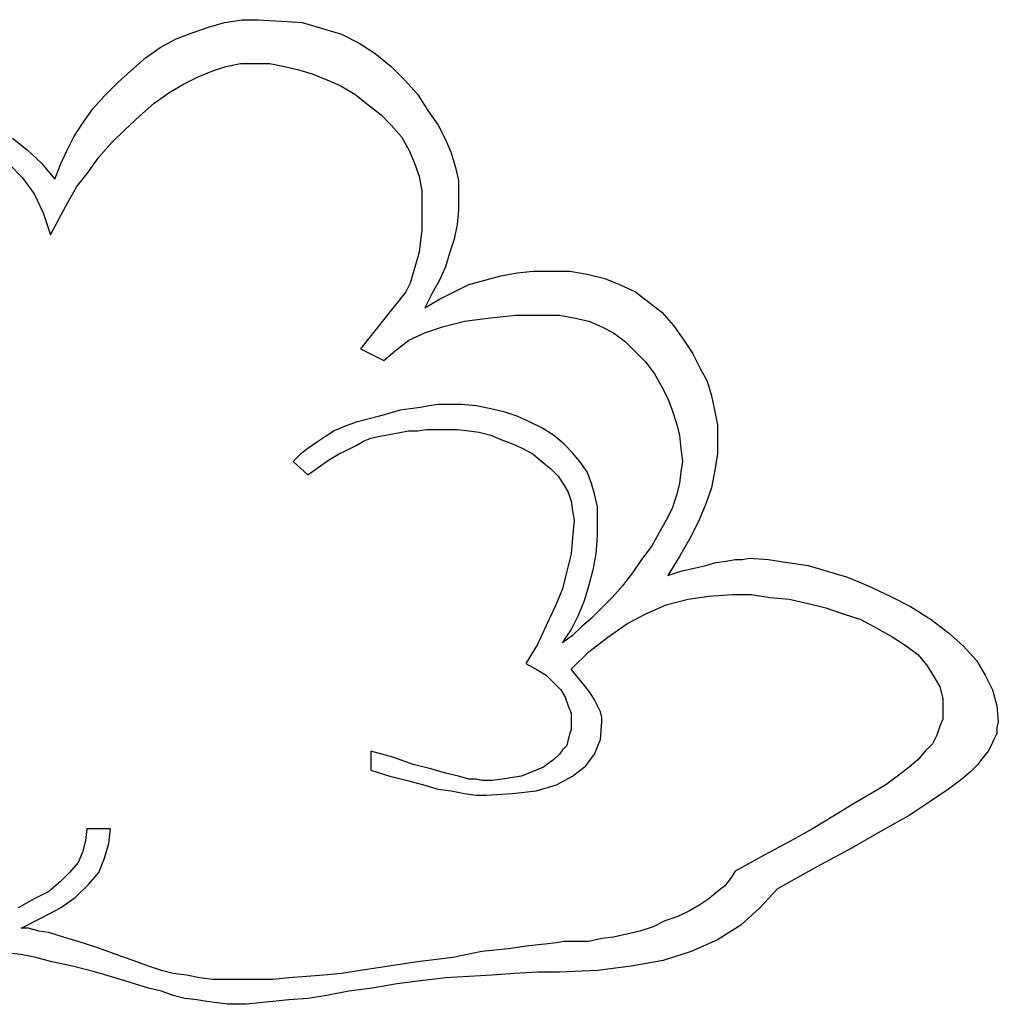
# Model space of a CAD drawing. Extents: x 0.3 to 25.6, y -0.6 to 1.9.
# Tile 14 of 20: x 16.6 to 17.9, y 0.5 to 1.8. Entities that reach past the tile are written whole.
import ezdxf

# ---------------------------------------------------------------- set-up
doc = ezdxf.new("R2010")
doc.units = 0

msp = doc.modelspace()

# ---------------------------------------------------------------- linework, layer by layer
at = {"color": 0}
for p, q in [((16.86523, 1.757813, 0.5), (16.88672, 1.763672, 0.5)), ((16.88672, 1.763672, 0.5), (16.91016, 1.767578, 0.5)), ((16.91016, 1.767578, 0.5), (16.93164, 1.767578, 0.5)), ((16.93164, 1.767578, 0.5), (16.96289, 1.765625, 0.5)), ((16.96289, 1.765625, 0.5), (16.99023, 1.763672, 0.5)), ((16.99023, 1.763672, 0.5), (17.01758, 1.755859, 0.5)), ((16.82227, 1.742188, 0.5), (16.84375, 1.75, 0.5)), ((16.84375, 1.75, 0.5), (16.86523, 1.757813, 0.5)), ((17.01758, 1.755859, 0.5), (17.04297, 1.748047, 0.5)), ((16.80078, 1.730469, 0.5), (16.82227, 1.742188, 0.5)), ((17.04297, 1.748047, 0.5), (17.06641, 1.736328, 0.5)), ((17.06641, 1.736328, 0.5), (17.08789, 1.722656, 0.5)), ((16.78125, 1.716797, 0.5), (16.80078, 1.730469, 0.5)), ((17.08789, 1.722656, 0.5), (17.10938, 1.705078, 0.5)), ((16.76172, 1.699219, 0.5), (16.78125, 1.716797, 0.5)), ((16.88867, 1.705078, 0.5), (16.9082, 1.708984, 0.5)), ((16.9082, 1.708984, 0.5), (16.92773, 1.708984, 0.5)), ((16.92773, 1.708984, 0.5), (16.94727, 1.708984, 0.5)), ((16.94727, 1.708984, 0.5), (16.9668, 1.705078, 0.5)), ((16.74414, 1.683594, 0.5), (16.76172, 1.699219, 0.5)), ((16.85156, 1.691406, 0.5), (16.87109, 1.699219, 0.5)), ((16.87109, 1.699219, 0.5), (16.88867, 1.705078, 0.5)), ((16.9668, 1.705078, 0.5), (16.98438, 1.701172, 0.5)), ((16.98438, 1.701172, 0.5), (17.00391, 1.695313, 0.5)), ((17.10938, 1.705078, 0.5), (17.12695, 1.6875, 0.5)), ((16.72656, 1.666016, 0.5), (16.74414, 1.683594, 0.5)), ((16.83203, 1.681641, 0.5), (16.85156, 1.691406, 0.5)), ((17.00391, 1.695313, 0.5), (17.02344, 1.6875, 0.5)), ((17.02344, 1.6875, 0.5), (17.04102, 1.679688, 0.5)), ((17.12695, 1.6875, 0.5), (17.14453, 1.667969, 0.5)), ((16.79297, 1.65625, 0.5), (16.8125, 1.669922, 0.5)), ((16.8125, 1.669922, 0.5), (16.83203, 1.681641, 0.5)), ((17.04102, 1.679688, 0.5), (17.06055, 1.667969, 0.5)), ((16.71094, 1.648438, 0.5), (16.72656, 1.666016, 0.5)), ((16.77344, 1.638672, 0.5), (16.79297, 1.65625, 0.5)), ((17.06055, 1.667969, 0.5), (17.07813, 1.654297, 0.5)), ((17.14453, 1.667969, 0.5), (17.1582, 1.646484, 0.5)), ((16.69727, 1.628906, 0.5), (16.71094, 1.648438, 0.5)), ((17.07813, 1.654297, 0.5), (17.0957, 1.640625, 0.5)), ((17.1582, 1.646484, 0.5), (17.17188, 1.626953, 0.5)), ((16.75391, 1.621094, 0.5), (16.77344, 1.638672, 0.5)), ((17.0957, 1.640625, 0.5), (17.10938, 1.626953, 0.5)), ((16.68555, 1.611328, 0.5), (16.69727, 1.628906, 0.5)), ((16.73633, 1.603516, 0.5), (16.75391, 1.621094, 0.5)), ((17.10938, 1.626953, 0.5), (17.12305, 1.611328, 0.5)), ((17.17188, 1.626953, 0.5), (17.18164, 1.607422, 0.5)), ((16.60352, 1.609375, 0.5), (16.62305, 1.59375, 0.5)), ((16.67578, 1.591797, 0.5), (16.68555, 1.611328, 0.5)), ((17.12305, 1.611328, 0.5), (17.13281, 1.59375, 0.5)), ((17.18164, 1.607422, 0.5), (17.18945, 1.589844, 0.5)), ((16.62305, 1.59375, 0.5), (16.64258, 1.576172, 0.5)), ((16.66797, 1.574219, 0.5), (16.67578, 1.591797, 0.5)), ((16.71875, 1.583984, 0.5), (16.73633, 1.603516, 0.5)), ((17.13281, 1.59375, 0.5), (17.14063, 1.576172, 0.5)), ((16.70508, 1.564453, 0.5), (16.71875, 1.583984, 0.5)), ((17.18945, 1.589844, 0.5), (17.19531, 1.570313, 0.5)), ((16.59961, 1.574219, 0.5), (16.61719, 1.556641, 0.5)), ((16.64258, 1.576172, 0.5), (16.66016, 1.554688, 0.5)), ((16.66016, 1.554688, 0.5), (16.66797, 1.574219, 0.5)), ((16.68945, 1.544922, 0.5), (16.70508, 1.564453, 0.5)), ((17.14063, 1.576172, 0.5), (17.14648, 1.558594, 0.5)), ((17.19531, 1.570313, 0.5), (17.19922, 1.552734, 0.5)), ((16.61719, 1.556641, 0.5), (16.63281, 1.535156, 0.5)), ((17.14648, 1.558594, 0.5), (17.15039, 1.539063, 0.5)), ((17.19922, 1.552734, 0.5), (17.19922, 1.533203, 0.5)), ((16.67773, 1.523438, 0.5), (16.68945, 1.544922, 0.5)), ((17.15039, 1.539063, 0.5), (17.15039, 1.519531, 0.5)), ((16.63281, 1.535156, 0.5), (16.64453, 1.509766, 0.5)), ((17.19922, 1.533203, 0.5), (17.19922, 1.513672, 0.5)), ((16.66602, 1.501953, 0.5), (16.67773, 1.523438, 0.5)), ((17.15039, 1.519531, 0.5), (17.15039, 1.501953, 0.5)), ((17.19922, 1.513672, 0.5), (17.19727, 1.494141, 0.5)), ((16.64453, 1.509766, 0.5), (16.6543, 1.480469, 0.5)), ((16.6543, 1.480469, 0.5), (16.66602, 1.501953, 0.5)), ((17.15039, 1.501953, 0.5), (17.15039, 1.486328, 0.5)), ((17.15039, 1.486328, 0.5), (17.14844, 1.472656, 0.5)), ((17.19727, 1.494141, 0.5), (17.19336, 1.474609, 0.5)), ((17.14844, 1.472656, 0.5), (17.14648, 1.457031, 0.5)), ((17.19336, 1.474609, 0.5), (17.1875, 1.457031, 0.5)), ((17.14648, 1.457031, 0.5), (17.14258, 1.443359, 0.5)), ((17.1875, 1.457031, 0.5), (17.18164, 1.4375, 0.5)), ((17.14258, 1.443359, 0.5), (17.13867, 1.429688, 0.5)), ((17.18164, 1.4375, 0.5), (17.17383, 1.419922, 0.5)), ((17.13867, 1.429688, 0.5), (17.13477, 1.416016, 0.5)), ((17.17383, 1.419922, 0.5), (17.16406, 1.402344, 0.5)), ((17.21289, 1.414063, 0.5), (17.23438, 1.419922, 0.5)), ((17.23438, 1.419922, 0.5), (17.25586, 1.425781, 0.5)), ((17.25586, 1.425781, 0.5), (17.27734, 1.429688, 0.5)), ((17.27734, 1.429688, 0.5), (17.29883, 1.431641, 0.5)), ((17.29883, 1.431641, 0.5), (17.32227, 1.431641, 0.5)), ((17.32227, 1.431641, 0.5), (17.34766, 1.431641, 0.5)), ((17.34766, 1.431641, 0.5), (17.37109, 1.427734, 0.5)), ((17.37109, 1.427734, 0.5), (17.39453, 1.421875, 0.5)), ((17.39453, 1.421875, 0.5), (17.41406, 1.414063, 0.5)), ((17.13477, 1.416016, 0.5), (17.12891, 1.404297, 0.5)), ((17.19336, 1.404297, 0.5), (17.21289, 1.414063, 0.5)), ((17.41406, 1.414063, 0.5), (17.43555, 1.404297, 0.5)), ((17.12891, 1.404297, 0.5), (17.06836, 1.328125, 0.5)), ((17.16406, 1.402344, 0.5), (17.1543, 1.382813, 0.5)), ((17.1543, 1.382813, 0.5), (17.17383, 1.394531, 0.5)), ((17.17383, 1.394531, 0.5), (17.19336, 1.404297, 0.5)), ((17.43555, 1.404297, 0.5), (17.45313, 1.390625, 0.5)), ((17.45313, 1.390625, 0.5), (17.4707, 1.376953, 0.5)), ((17.20703, 1.365234, 0.5), (17.23828, 1.369141, 0.5)), ((17.23828, 1.369141, 0.5), (17.27539, 1.373047, 0.5)), ((17.27539, 1.373047, 0.5), (17.31445, 1.373047, 0.5)), ((17.31445, 1.373047, 0.5), (17.33398, 1.373047, 0.5)), ((17.33398, 1.373047, 0.5), (17.35547, 1.369141, 0.5)), ((17.35547, 1.369141, 0.5), (17.37305, 1.365234, 0.5)), ((17.4707, 1.376953, 0.5), (17.48633, 1.359375, 0.5)), ((17.1543, 1.349609, 0.5), (17.17773, 1.357422, 0.5)), ((17.17773, 1.357422, 0.5), (17.20703, 1.365234, 0.5)), ((17.37305, 1.365234, 0.5), (17.39063, 1.357422, 0.5)), ((17.39063, 1.357422, 0.5), (17.40625, 1.349609, 0.5)), ((17.48633, 1.359375, 0.5), (17.5, 1.339844, 0.5)), ((17.13281, 1.339844, 0.5), (17.1543, 1.349609, 0.5)), ((17.40625, 1.349609, 0.5), (17.42188, 1.337891, 0.5)), ((17.06836, 1.328125, 0.5), (17.09961, 1.3125, 0.5)), ((17.11523, 1.326172, 0.5), (17.13281, 1.339844, 0.5)), ((17.42188, 1.337891, 0.5), (17.43555, 1.324219, 0.5)), ((17.5, 1.339844, 0.5), (17.51172, 1.322266, 0.5)), ((17.09961, 1.3125, 0.5), (17.11523, 1.326172, 0.5)), ((17.43555, 1.324219, 0.5), (17.44922, 1.310547, 0.5)), ((17.51172, 1.322266, 0.5), (17.52148, 1.302734, 0.5)), ((17.44922, 1.310547, 0.5), (17.46094, 1.294922, 0.5)), ((17.52148, 1.302734, 0.5), (17.53125, 1.285156, 0.5)), ((17.46094, 1.294922, 0.5), (17.4707, 1.277344, 0.5)), ((17.4707, 1.277344, 0.5), (17.47852, 1.261719, 0.5)), ((17.53125, 1.285156, 0.5), (17.53711, 1.265625, 0.5)), ((17.53711, 1.265625, 0.5), (17.54102, 1.246094, 0.5)), ((17.14844, 1.25, 0.5), (17.13477, 1.248047, 0.5)), ((17.16016, 1.251953, 0.5), (17.14844, 1.25, 0.5)), ((17.17188, 1.253906, 0.5), (17.16016, 1.251953, 0.5)), ((17.18164, 1.253906, 0.5), (17.17188, 1.253906, 0.5)), ((17.20313, 1.253906, 0.5), (17.18164, 1.253906, 0.5)), ((17.22266, 1.251953, 0.5), (17.20313, 1.253906, 0.5)), ((17.24219, 1.248047, 0.5), (17.22266, 1.251953, 0.5)), ((17.47852, 1.261719, 0.5), (17.48438, 1.246094, 0.5)), ((17.09375, 1.238281, 0.5), (17.07813, 1.234375, 0.5)), ((17.10742, 1.242188, 0.5), (17.09375, 1.238281, 0.5)), ((17.12109, 1.246094, 0.5), (17.10742, 1.242188, 0.5)), ((17.13477, 1.248047, 0.5), (17.12109, 1.246094, 0.5)), ((17.25977, 1.244141, 0.5), (17.24219, 1.248047, 0.5)), ((17.27734, 1.238281, 0.5), (17.25977, 1.244141, 0.5)), ((17.29492, 1.230469, 0.5), (17.27734, 1.238281, 0.5)), ((17.48438, 1.246094, 0.5), (17.49023, 1.228516, 0.5)), ((17.54102, 1.246094, 0.5), (17.54492, 1.226563, 0.5)), ((17.04688, 1.224609, 0.5), (17.0332, 1.21875, 0.5)), ((17.0625, 1.230469, 0.5), (17.04688, 1.224609, 0.5)), ((17.07813, 1.234375, 0.5), (17.0625, 1.230469, 0.5)), ((17.31055, 1.222656, 0.5), (17.29492, 1.230469, 0.5)), ((17.32617, 1.212891, 0.5), (17.31055, 1.222656, 0.5)), ((17.49023, 1.228516, 0.5), (17.49414, 1.212891, 0.5)), ((17.54492, 1.226563, 0.5), (17.54492, 1.208984, 0.5)), ((17.02148, 1.210938, 0.5), (17.00977, 1.203125, 0.5)), ((17.0332, 1.21875, 0.5), (17.02148, 1.210938, 0.5)), ((17.08203, 1.208984, 0.5), (17.0918, 1.210938, 0.5)), ((17.0918, 1.210938, 0.5), (17.10156, 1.212891, 0.5)), ((17.10156, 1.212891, 0.5), (17.11133, 1.214844, 0.5)), ((17.11133, 1.214844, 0.5), (17.12305, 1.216797, 0.5)), ((17.12305, 1.216797, 0.5), (17.13281, 1.21875, 0.5)), ((17.13281, 1.21875, 0.5), (17.14453, 1.21875, 0.5)), ((17.14453, 1.21875, 0.5), (17.15625, 1.220703, 0.5)), ((17.15625, 1.220703, 0.5), (17.16992, 1.220703, 0.5)), ((17.16992, 1.220703, 0.5), (17.18164, 1.220703, 0.5)), ((17.18164, 1.220703, 0.5), (17.19727, 1.220703, 0.5)), ((17.19727, 1.220703, 0.5), (17.21289, 1.21875, 0.5)), ((17.21289, 1.21875, 0.5), (17.22656, 1.216797, 0.5)), ((17.22656, 1.216797, 0.5), (17.24219, 1.212891, 0.5)), ((17.24219, 1.212891, 0.5), (17.25586, 1.207031, 0.5)), ((17.33984, 1.201172, 0.5), (17.32617, 1.212891, 0.5)), ((17.49414, 1.212891, 0.5), (17.49609, 1.195313, 0.5)), ((17.00977, 1.203125, 0.5), (16.99805, 1.195313, 0.5)), ((17.05078, 1.193359, 0.5), (17.0625, 1.199219, 0.5)), ((17.0625, 1.199219, 0.5), (17.07227, 1.205078, 0.5)), ((17.07227, 1.205078, 0.5), (17.08203, 1.208984, 0.5)), ((17.25586, 1.207031, 0.5), (17.27148, 1.201172, 0.5)), ((17.27148, 1.201172, 0.5), (17.28516, 1.195313, 0.5)), ((17.35156, 1.189453, 0.5), (17.33984, 1.201172, 0.5)), ((17.54492, 1.208984, 0.5), (17.54492, 1.1875, 0.5)), ((16.98828, 1.1875, 0.5), (16.97852, 1.177734, 0.5)), ((16.99805, 1.195313, 0.5), (16.98828, 1.1875, 0.5)), ((17.02539, 1.179688, 0.5), (17.03906, 1.1875, 0.5)), ((17.03906, 1.1875, 0.5), (17.05078, 1.193359, 0.5)), ((17.28516, 1.195313, 0.5), (17.29883, 1.1875, 0.5)), ((17.29883, 1.1875, 0.5), (17.31055, 1.177734, 0.5)), ((17.36133, 1.177734, 0.5), (17.35156, 1.189453, 0.5)), ((17.49609, 1.195313, 0.5), (17.49805, 1.177734, 0.5)), ((17.54492, 1.1875, 0.5), (17.54102, 1.164063, 0.5)), ((16.97852, 1.177734, 0.5), (16.99805, 1.160156, 0.5)), ((16.99805, 1.160156, 0.5), (17.01172, 1.169922, 0.5)), ((17.01172, 1.169922, 0.5), (17.02539, 1.179688, 0.5)), ((17.31055, 1.177734, 0.5), (17.32227, 1.167969, 0.5)), ((17.37109, 1.164063, 0.5), (17.36133, 1.177734, 0.5)), ((17.49805, 1.177734, 0.5), (17.49609, 1.164063, 0.5)), ((17.32227, 1.167969, 0.5), (17.33203, 1.158203, 0.5)), ((17.33203, 1.158203, 0.5), (17.33984, 1.146484, 0.5)), ((17.37695, 1.148438, 0.5), (17.37109, 1.164063, 0.5)), ((17.49609, 1.164063, 0.5), (17.49414, 1.148438, 0.5)), ((17.54102, 1.164063, 0.5), (17.53711, 1.142578, 0.5)), ((17.33984, 1.146484, 0.5), (17.3457, 1.136719, 0.5)), ((17.38086, 1.134766, 0.5), (17.37695, 1.148438, 0.5)), ((17.49414, 1.148438, 0.5), (17.49023, 1.132813, 0.5)), ((17.3457, 1.136719, 0.5), (17.34961, 1.125, 0.5)), ((17.38477, 1.117188, 0.5), (17.38086, 1.134766, 0.5)), ((17.49023, 1.132813, 0.5), (17.48438, 1.115234, 0.5)), ((17.53711, 1.142578, 0.5), (17.5293, 1.121094, 0.5)), ((17.34961, 1.125, 0.5), (17.35156, 1.111328, 0.5)), ((17.5293, 1.121094, 0.5), (17.51953, 1.097656, 0.5)), ((17.35156, 1.111328, 0.5), (17.35352, 1.099609, 0.5)), ((17.38477, 1.101563, 0.5), (17.38477, 1.117188, 0.5)), ((17.48438, 1.115234, 0.5), (17.47656, 1.099609, 0.5)), ((17.35352, 1.099609, 0.5), (17.35156, 1.076172, 0.5)), ((17.38477, 1.078125, 0.5), (17.38477, 1.101563, 0.5)), ((17.47656, 1.099609, 0.5), (17.4668, 1.082031, 0.5)), ((17.51953, 1.097656, 0.5), (17.50781, 1.074219, 0.5)), ((17.38281, 1.054688, 0.5), (17.38477, 1.078125, 0.5)), ((17.4668, 1.082031, 0.5), (17.45703, 1.064453, 0.5)), ((17.35156, 1.076172, 0.5), (17.34961, 1.054688, 0.5)), ((17.50781, 1.074219, 0.5), (17.49414, 1.050781, 0.5)), ((17.34961, 1.054688, 0.5), (17.34375, 1.03125, 0.5)), ((17.37891, 1.033203, 0.5), (17.38281, 1.054688, 0.5)), ((17.45703, 1.064453, 0.5), (17.44336, 1.046875, 0.5)), ((17.44336, 1.046875, 0.5), (17.43164, 1.029297, 0.5)), ((17.49414, 1.050781, 0.5), (17.47852, 1.025391, 0.5)), ((17.51367, 1.035156, 0.5), (17.5293, 1.039063, 0.5)), ((17.5293, 1.039063, 0.5), (17.54297, 1.042969, 0.5)), ((17.54297, 1.042969, 0.5), (17.55664, 1.044922, 0.5)), ((17.55664, 1.044922, 0.5), (17.56836, 1.046875, 0.5)), ((17.56836, 1.046875, 0.5), (17.57813, 1.046875, 0.5)), ((17.57813, 1.046875, 0.5), (17.58789, 1.048828, 0.5)), ((17.58789, 1.048828, 0.5), (17.61328, 1.046875, 0.5)), ((17.61328, 1.046875, 0.5), (17.63867, 1.042969, 0.5)), ((17.63867, 1.042969, 0.5), (17.66602, 1.039063, 0.5)), ((17.66602, 1.039063, 0.5), (17.69141, 1.03125, 0.5)), ((17.34375, 1.03125, 0.5), (17.33789, 1.007813, 0.5)), ((17.37305, 1.011719, 0.5), (17.37891, 1.033203, 0.5)), ((17.43164, 1.029297, 0.5), (17.41797, 1.011719, 0.5)), ((17.47852, 1.025391, 0.5), (17.49609, 1.03125, 0.5)), ((17.49609, 1.03125, 0.5), (17.51367, 1.035156, 0.5)), ((17.69141, 1.03125, 0.5), (17.71875, 1.023438, 0.5)), ((17.71875, 1.023438, 0.5), (17.74609, 1.011719, 0.5)), ((17.33789, 1.007813, 0.5), (17.32813, 0.984375, 0.5)), ((17.36719, 0.992188, 0.5), (17.37305, 1.011719, 0.5)), ((17.41797, 1.011719, 0.5), (17.4043, 0.996094, 0.5)), ((17.5332, 0.998047, 0.5), (17.56445, 1, 0.5)), ((17.56445, 1, 0.5), (17.58984, 1, 0.5)), ((17.58984, 1, 0.5), (17.61523, 0.996094, 0.5)), ((17.74609, 1.011719, 0.5), (17.77539, 0.998047, 0.5)), ((17.35938, 0.972656, 0.5), (17.36719, 0.992188, 0.5)), ((17.4043, 0.996094, 0.5), (17.39063, 0.982422, 0.5)), ((17.44922, 0.974609, 0.5), (17.47656, 0.986328, 0.5)), ((17.47656, 0.986328, 0.5), (17.50586, 0.994141, 0.5)), ((17.50586, 0.994141, 0.5), (17.5332, 0.998047, 0.5)), ((17.61523, 0.996094, 0.5), (17.64063, 0.994141, 0.5)), ((17.64063, 0.994141, 0.5), (17.66602, 0.988281, 0.5)), ((17.66602, 0.988281, 0.5), (17.68945, 0.982422, 0.5)), ((17.77539, 0.998047, 0.5), (17.80273, 0.984375, 0.5)), ((17.32813, 0.984375, 0.5), (17.31641, 0.958984, 0.5)), ((17.39063, 0.982422, 0.5), (17.37695, 0.96875, 0.5)), ((17.42383, 0.960938, 0.5), (17.44922, 0.974609, 0.5)), ((17.68945, 0.982422, 0.5), (17.71289, 0.974609, 0.5)), ((17.71289, 0.974609, 0.5), (17.73633, 0.966797, 0.5)), ((17.80273, 0.984375, 0.5), (17.83008, 0.966797, 0.5)), ((17.34961, 0.953125, 0.5), (17.35938, 0.972656, 0.5)), ((17.37695, 0.96875, 0.5), (17.36328, 0.957031, 0.5)), ((17.39844, 0.943359, 0.5), (17.42383, 0.960938, 0.5)), ((17.73633, 0.966797, 0.5), (17.75781, 0.955078, 0.5)), ((17.83008, 0.966797, 0.5), (17.85352, 0.949219, 0.5)), ((17.31641, 0.958984, 0.5), (17.30469, 0.933594, 0.5)), ((17.33789, 0.935547, 0.5), (17.34961, 0.953125, 0.5)), ((17.36328, 0.957031, 0.5), (17.35156, 0.945313, 0.5)), ((17.75781, 0.955078, 0.5), (17.7793, 0.943359, 0.5)), ((17.85352, 0.949219, 0.5), (17.87305, 0.931641, 0.5)), ((17.30469, 0.933594, 0.5), (17.28906, 0.908203, 0.5)), ((17.35156, 0.945313, 0.5), (17.33789, 0.935547, 0.5)), ((17.37305, 0.923828, 0.5), (17.39844, 0.943359, 0.5)), ((17.7793, 0.943359, 0.5), (17.79688, 0.931641, 0.5)), ((17.34961, 0.900391, 0.5), (17.37305, 0.923828, 0.5)), ((17.79688, 0.931641, 0.5), (17.8125, 0.919922, 0.5)), ((17.87305, 0.931641, 0.5), (17.89063, 0.912109, 0.5)), ((17.28906, 0.908203, 0.5), (17.30273, 0.900391, 0.5)), ((17.8125, 0.919922, 0.5), (17.82422, 0.90625, 0.5)), ((17.89063, 0.912109, 0.5), (17.90234, 0.892578, 0.5)), ((17.30273, 0.900391, 0.5), (17.31641, 0.892578, 0.5)), ((17.35938, 0.888672, 0.5), (17.34961, 0.900391, 0.5)), ((17.82422, 0.90625, 0.5), (17.83398, 0.890625, 0.5)), ((17.31641, 0.892578, 0.5), (17.32617, 0.882813, 0.5)), ((17.32617, 0.882813, 0.5), (17.33594, 0.873047, 0.5)), ((17.36719, 0.878906, 0.5), (17.35938, 0.888672, 0.5)), ((17.83398, 0.890625, 0.5), (17.8418, 0.876953, 0.5)), ((17.90234, 0.892578, 0.5), (17.91211, 0.873047, 0.5)), ((17.33594, 0.873047, 0.5), (17.3418, 0.863281, 0.5)), ((17.375, 0.869141, 0.5), (17.36719, 0.878906, 0.5)), ((17.38086, 0.859375, 0.5), (17.375, 0.869141, 0.5)), ((17.8418, 0.876953, 0.5), (17.8457, 0.861328, 0.5)), ((17.91211, 0.873047, 0.5), (17.91797, 0.851563, 0.5)), ((17.3418, 0.863281, 0.5), (17.3457, 0.851563, 0.5)), ((17.38477, 0.851563, 0.5), (17.38086, 0.859375, 0.5)), ((17.8457, 0.861328, 0.5), (17.8457, 0.845703, 0.5)), ((17.3457, 0.851563, 0.5), (17.34961, 0.841797, 0.5)), ((17.34961, 0.841797, 0.5), (17.34961, 0.830078, 0.5)), ((17.38867, 0.84375, 0.5), (17.38477, 0.851563, 0.5)), ((17.39063, 0.835938, 0.5), (17.38867, 0.84375, 0.5)), ((17.8457, 0.845703, 0.5), (17.8457, 0.833984, 0.5)), ((17.91797, 0.851563, 0.5), (17.91992, 0.830078, 0.5)), ((17.34961, 0.830078, 0.5), (17.34961, 0.820313, 0.5)), ((17.38867, 0.806641, 0.5), (17.39063, 0.830078, 0.5)), ((17.39063, 0.830078, 0.5), (17.39063, 0.835938, 0.5)), ((17.8457, 0.833984, 0.5), (17.8418, 0.824219, 0.5)), ((17.91992, 0.830078, 0.5), (17.91797, 0.822266, 0.5)), ((17.34961, 0.820313, 0.5), (17.34766, 0.814453, 0.5)), ((17.8418, 0.824219, 0.5), (17.83789, 0.8125, 0.5)), ((17.91797, 0.822266, 0.5), (17.91797, 0.814453, 0.5)), ((17.3457, 0.806641, 0.5), (17.34375, 0.798828, 0.5)), ((17.34766, 0.814453, 0.5), (17.3457, 0.806641, 0.5)), ((17.38086, 0.787109, 0.5), (17.38867, 0.806641, 0.5)), ((17.83789, 0.8125, 0.5), (17.83203, 0.800781, 0.5)), ((17.91406, 0.806641, 0.5), (17.91016, 0.798828, 0.5)), ((17.91797, 0.814453, 0.5), (17.91406, 0.806641, 0.5)), ((17.11133, 0.783203, 0.5), (17.08203, 0.791016, 0.5)), ((17.08203, 0.791016, 0.5), (17.08203, 0.765625, 0.5)), ((17.33789, 0.792969, 0.5), (17.33398, 0.787109, 0.5)), ((17.34375, 0.798828, 0.5), (17.33789, 0.792969, 0.5)), ((17.82227, 0.791016, 0.5), (17.8125, 0.779297, 0.5)), ((17.83203, 0.800781, 0.5), (17.82227, 0.791016, 0.5)), ((17.90625, 0.791016, 0.5), (17.89844, 0.78125, 0.5)), ((17.91016, 0.798828, 0.5), (17.90625, 0.791016, 0.5)), ((17.13867, 0.773438, 0.5), (17.11133, 0.783203, 0.5)), ((17.32617, 0.779297, 0.5), (17.32031, 0.775391, 0.5)), ((17.33398, 0.787109, 0.5), (17.32617, 0.779297, 0.5)), ((17.36914, 0.771484, 0.5), (17.38086, 0.787109, 0.5)), ((17.8125, 0.779297, 0.5), (17.80078, 0.769531, 0.5)), ((17.89844, 0.78125, 0.5), (17.89258, 0.773438, 0.5)), ((17.08203, 0.765625, 0.5), (17.10742, 0.757813, 0.5)), ((17.16211, 0.767578, 0.5), (17.13867, 0.773438, 0.5)), ((17.18164, 0.761719, 0.5), (17.16211, 0.767578, 0.5)), ((17.30273, 0.765625, 0.5), (17.29297, 0.761719, 0.5)), ((17.3125, 0.769531, 0.5), (17.30273, 0.765625, 0.5)), ((17.32031, 0.775391, 0.5), (17.3125, 0.769531, 0.5)), ((17.35156, 0.757813, 0.5), (17.36914, 0.771484, 0.5)), ((17.80078, 0.769531, 0.5), (17.78516, 0.757813, 0.5)), ((17.88281, 0.763672, 0.5), (17.87109, 0.753906, 0.5)), ((17.89258, 0.773438, 0.5), (17.88281, 0.763672, 0.5)), ((17.10742, 0.757813, 0.5), (17.13086, 0.751953, 0.5)), ((17.13086, 0.751953, 0.5), (17.15234, 0.746094, 0.5)), ((17.19922, 0.757813, 0.5), (17.18164, 0.761719, 0.5)), ((17.21289, 0.753906, 0.5), (17.19922, 0.757813, 0.5)), ((17.22266, 0.753906, 0.5), (17.21289, 0.753906, 0.5)), ((17.23047, 0.751953, 0.5), (17.22266, 0.753906, 0.5)), ((17.24414, 0.751953, 0.5), (17.23047, 0.751953, 0.5)), ((17.25781, 0.753906, 0.5), (17.24414, 0.751953, 0.5)), ((17.27148, 0.755859, 0.5), (17.25781, 0.753906, 0.5)), ((17.2832, 0.757813, 0.5), (17.27148, 0.755859, 0.5)), ((17.29297, 0.761719, 0.5), (17.2832, 0.757813, 0.5)), ((17.33008, 0.746094, 0.5), (17.35156, 0.757813, 0.5)), ((17.78516, 0.757813, 0.5), (17.76953, 0.746094, 0.5)), ((17.87109, 0.753906, 0.5), (17.85352, 0.740234, 0.5)), ((17.15234, 0.746094, 0.5), (17.17188, 0.740234, 0.5)), ((17.17188, 0.740234, 0.5), (17.18945, 0.738281, 0.5)), ((17.18945, 0.738281, 0.5), (17.20703, 0.734375, 0.5)), ((17.27148, 0.734375, 0.5), (17.30273, 0.738281, 0.5)), ((17.30273, 0.738281, 0.5), (17.33008, 0.746094, 0.5)), ((17.76953, 0.746094, 0.5), (17.75, 0.734375, 0.5)), ((17.85352, 0.740234, 0.5), (17.83008, 0.724609, 0.5)), ((17.20703, 0.734375, 0.5), (17.22266, 0.732422, 0.5)), ((17.22266, 0.732422, 0.5), (17.23633, 0.732422, 0.5)), ((17.23633, 0.732422, 0.5), (17.27148, 0.734375, 0.5)), ((17.75, 0.734375, 0.5), (17.72656, 0.720703, 0.5)), ((17.83008, 0.724609, 0.5), (17.80078, 0.705078, 0.5)), ((17.72656, 0.720703, 0.5), (17.70117, 0.705078, 0.5)), ((17.70117, 0.705078, 0.5), (17.67188, 0.6875, 0.5)), ((17.80078, 0.705078, 0.5), (17.76563, 0.685547, 0.5)), ((16.70313, 0.6875, 0.5), (16.70117, 0.671875, 0.5)), ((16.73438, 0.6875, 0.5), (16.70313, 0.6875, 0.5)), ((16.73242, 0.667969, 0.5), (16.73438, 0.6875, 0.5)), ((17.67188, 0.6875, 0.5), (17.64063, 0.669922, 0.5)), ((17.76563, 0.685547, 0.5), (17.72461, 0.662109, 0.5)), ((16.70117, 0.671875, 0.5), (16.69727, 0.65625, 0.5)), ((16.72656, 0.648438, 0.5), (16.73242, 0.667969, 0.5)), ((17.64063, 0.669922, 0.5), (17.60742, 0.652344, 0.5)), ((17.72461, 0.662109, 0.5), (17.67773, 0.636719, 0.5)), ((16.69727, 0.65625, 0.5), (16.69141, 0.642578, 0.5)), ((16.71875, 0.628906, 0.5), (16.72656, 0.648438, 0.5)), ((17.60742, 0.652344, 0.5), (17.56836, 0.630859, 0.5)), ((16.69141, 0.642578, 0.5), (16.67969, 0.628906, 0.5)), ((17.67773, 0.636719, 0.5), (17.625, 0.607422, 0.5)), ((16.67969, 0.628906, 0.5), (16.66797, 0.617188, 0.5)), ((16.70508, 0.613281, 0.5), (16.71875, 0.628906, 0.5)), ((17.5625, 0.621094, 0.5), (17.55469, 0.611328, 0.5)), ((17.56836, 0.630859, 0.5), (17.5625, 0.621094, 0.5)), ((16.66797, 0.617188, 0.5), (16.65234, 0.603516, 0.5)), ((16.6875, 0.595703, 0.5), (16.70508, 0.613281, 0.5)), ((17.55469, 0.611328, 0.5), (17.54492, 0.603516, 0.5)), ((17.625, 0.607422, 0.5), (17.60156, 0.582031, 0.5)), ((16.63281, 0.59375, 0.5), (16.61133, 0.582031, 0.5)), ((16.65234, 0.603516, 0.5), (16.63281, 0.59375, 0.5)), ((16.66797, 0.582031, 0.5), (16.6875, 0.595703, 0.5)), ((17.5332, 0.59375, 0.5), (17.52148, 0.585938, 0.5)), ((17.54492, 0.603516, 0.5), (17.5332, 0.59375, 0.5)), ((16.64258, 0.568359, 0.5), (16.66797, 0.582031, 0.5)), ((17.52148, 0.585938, 0.5), (17.50781, 0.578125, 0.5)), ((17.60156, 0.582031, 0.5), (17.57617, 0.558594, 0.5)), ((16.61523, 0.554688, 0.5), (16.64258, 0.568359, 0.5)), ((17.49219, 0.570313, 0.5), (17.47461, 0.564453, 0.5)), ((17.50781, 0.578125, 0.5), (17.49219, 0.570313, 0.5)), ((16.625, 0.554688, 0.5), (16.61523, 0.554688, 0.5)), ((16.63867, 0.550781, 0.5), (16.625, 0.554688, 0.5)), ((17.45898, 0.556641, 0.5), (17.44141, 0.550781, 0.5)), ((17.47461, 0.564453, 0.5), (17.45898, 0.556641, 0.5)), ((17.57617, 0.558594, 0.5), (17.54492, 0.539063, 0.5)), ((16.65234, 0.548828, 0.5), (16.63867, 0.550781, 0.5)), ((16.67188, 0.542969, 0.5), (16.65234, 0.548828, 0.5)), ((16.69141, 0.537109, 0.5), (16.67188, 0.542969, 0.5)), ((17.39063, 0.541016, 0.5), (17.37305, 0.537109, 0.5)), ((17.40625, 0.542969, 0.5), (17.39063, 0.541016, 0.5)), ((17.42383, 0.546875, 0.5), (17.40625, 0.542969, 0.5)), ((17.44141, 0.550781, 0.5), (17.42383, 0.546875, 0.5)), ((17.54492, 0.539063, 0.5), (17.50977, 0.523438, 0.5)), ((16.71484, 0.529297, 0.5), (16.69141, 0.537109, 0.5)), ((16.74219, 0.519531, 0.5), (16.71484, 0.529297, 0.5)), ((17.26563, 0.527344, 0.5), (17.23047, 0.523438, 0.5)), ((17.29297, 0.53125, 0.5), (17.26563, 0.527344, 0.5)), ((17.31445, 0.533203, 0.5), (17.29297, 0.53125, 0.5)), ((17.33008, 0.535156, 0.5), (17.31445, 0.533203, 0.5)), ((17.33984, 0.537109, 0.5), (17.33008, 0.535156, 0.5)), ((17.35742, 0.537109, 0.5), (17.33984, 0.537109, 0.5)), ((17.37305, 0.537109, 0.5), (17.35742, 0.537109, 0.5)), ((16.61523, 0.519531, 0.5), (16.59766, 0.521484, 0.5)), ((16.63477, 0.515625, 0.5), (16.61523, 0.519531, 0.5)), ((16.65625, 0.509766, 0.5), (16.63477, 0.515625, 0.5)), ((16.76953, 0.509766, 0.5), (16.74219, 0.519531, 0.5)), ((17.19141, 0.515625, 0.5), (17.14453, 0.509766, 0.5)), ((17.23047, 0.523438, 0.5), (17.19141, 0.515625, 0.5)), ((17.50977, 0.523438, 0.5), (17.47266, 0.511719, 0.5)), ((16.68359, 0.503906, 0.5), (16.65625, 0.509766, 0.5)), ((16.71484, 0.496094, 0.5), (16.68359, 0.503906, 0.5)), ((16.78516, 0.503906, 0.5), (16.76953, 0.509766, 0.5)), ((16.80273, 0.498047, 0.5), (16.78516, 0.503906, 0.5)), ((17.0918, 0.501953, 0.5), (17.06836, 0.498047, 0.5)), ((17.14453, 0.509766, 0.5), (17.0918, 0.501953, 0.5)), ((17.42969, 0.503906, 0.5), (17.38477, 0.498047, 0.5)), ((17.47266, 0.511719, 0.5), (17.42969, 0.503906, 0.5)), ((16.74805, 0.486328, 0.5), (16.71484, 0.496094, 0.5)), ((16.81836, 0.494141, 0.5), (16.80273, 0.498047, 0.5)), ((16.83594, 0.492188, 0.5), (16.81836, 0.494141, 0.5)), ((16.85352, 0.488281, 0.5), (16.83594, 0.492188, 0.5)), ((16.87109, 0.486328, 0.5), (16.85352, 0.488281, 0.5)), ((16.97266, 0.488281, 0.5), (16.95117, 0.486328, 0.5)), ((16.99609, 0.490234, 0.5), (16.97266, 0.488281, 0.5)), ((17.01953, 0.492188, 0.5), (16.99609, 0.490234, 0.5)), ((17.04297, 0.494141, 0.5), (17.01953, 0.492188, 0.5)), ((17.06836, 0.498047, 0.5), (17.04297, 0.494141, 0.5)), ((17.18164, 0.488281, 0.5), (17.14844, 0.484375, 0.5)), ((17.21289, 0.490234, 0.5), (17.18164, 0.488281, 0.5)), ((17.24414, 0.492188, 0.5), (17.21289, 0.490234, 0.5)), ((17.27344, 0.494141, 0.5), (17.24414, 0.492188, 0.5)), ((17.30469, 0.496094, 0.5), (17.27344, 0.494141, 0.5)), ((17.33398, 0.496094, 0.5), (17.30469, 0.496094, 0.5)), ((17.38477, 0.498047, 0.5), (17.33398, 0.496094, 0.5)), ((16.78516, 0.474609, 0.5), (16.74805, 0.486328, 0.5)), ((16.80273, 0.470703, 0.5), (16.78516, 0.474609, 0.5)), ((16.88867, 0.486328, 0.5), (16.87109, 0.486328, 0.5)), ((16.9082, 0.486328, 0.5), (16.88867, 0.486328, 0.5)), ((16.92969, 0.486328, 0.5), (16.9082, 0.486328, 0.5)), ((16.95117, 0.486328, 0.5), (16.92969, 0.486328, 0.5)), ((17.08398, 0.474609, 0.5), (17.05273, 0.470703, 0.5)), ((17.11719, 0.480469, 0.5), (17.08398, 0.474609, 0.5)), ((17.14844, 0.484375, 0.5), (17.11719, 0.480469, 0.5)), ((16.81836, 0.464844, 0.5), (16.80273, 0.470703, 0.5)), ((16.83398, 0.460938, 0.5), (16.81836, 0.464844, 0.5)), ((16.84961, 0.458984, 0.5), (16.83398, 0.460938, 0.5)), ((16.99805, 0.460938, 0.5), (16.97266, 0.458984, 0.5)), ((17.02344, 0.464844, 0.5), (16.99805, 0.460938, 0.5)), ((17.05273, 0.470703, 0.5), (17.02344, 0.464844, 0.5)), ((16.86328, 0.457031, 0.5), (16.84961, 0.458984, 0.5)), ((16.87695, 0.455078, 0.5), (16.86328, 0.457031, 0.5)), ((16.89063, 0.453125, 0.5), (16.87695, 0.455078, 0.5)), ((16.90234, 0.453125, 0.5), (16.89063, 0.453125, 0.5)), ((16.91602, 0.453125, 0.5), (16.90234, 0.453125, 0.5)), ((16.93359, 0.455078, 0.5), (16.91602, 0.453125, 0.5)), ((16.95117, 0.457031, 0.5), (16.93359, 0.455078, 0.5)), ((16.97266, 0.458984, 0.5), (16.95117, 0.457031, 0.5))]:
    msp.add_line(p, q, dxfattribs=at)

doc.saveas('drawing.dxf')
